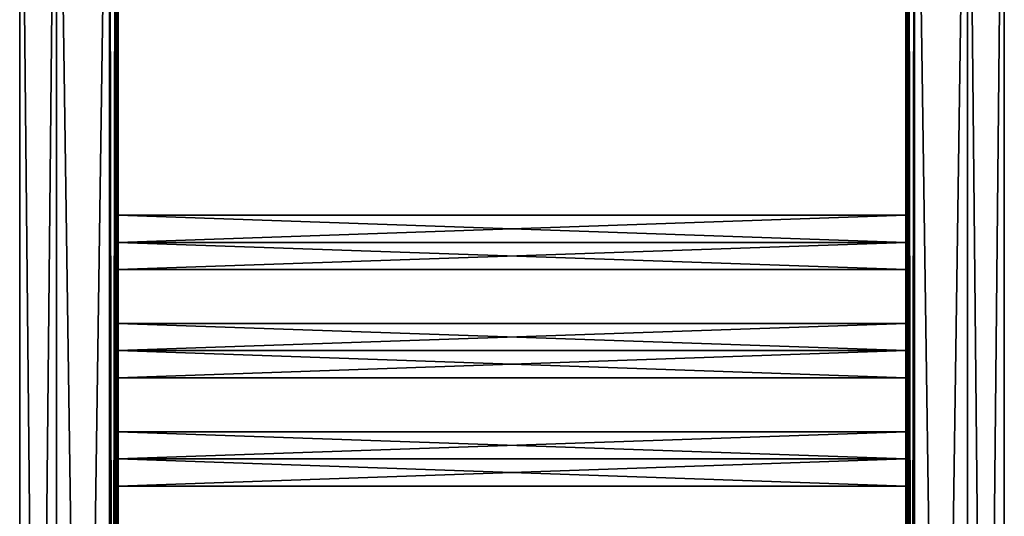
# Model space of a CAD drawing. Extents: x -200 to 200, y -831 to 754.
# Tile 216 of 256: x -200 to 200, y 351 to 552. Entities that reach past the tile are written whole.
import ezdxf

# ---------------------------------------------------------------- set-up
doc = ezdxf.new("R2010")
doc.units = 0
doc.header["$LTSCALE"] = 5.599365
for name, color, linetype in [('1', 7, 'CONTINUOUS'), ('100', 7, 'CONTINUOUS'), ('101', 7, 'CONTINUOUS'), ('102', 7, 'CONTINUOUS'), ('103', 7, 'CONTINUOUS'), ('2', 7, 'CONTINUOUS'), ('44', 7, 'CONTINUOUS'), ('46', 7, 'CONTINUOUS'), ('47', 7, 'CONTINUOUS'), ('48', 7, 'CONTINUOUS'), ('61', 7, 'CONTINUOUS'), ('62', 7, 'CONTINUOUS'), ('64', 7, 'CONTINUOUS'), ('66', 7, 'CONTINUOUS'), ('67', 7, 'CONTINUOUS'), ('68', 7, 'CONTINUOUS'), ('98', 7, 'CONTINUOUS'), ('99', 7, 'CONTINUOUS')]:
    doc.layers.add(name, color=color, linetype=linetype)

msp = doc.modelspace()

# ---------------------------------------------------------------- linework, layer by layer
at = {"layer": '1', "color": 7, "linetype": 'CONTINUOUS'}
for points in [[(-185, -747.2, -15), (-185, 747.2, -15), (-163.5, -747.2, -15), (-185, -747.2, -15)], [(-163.5, -747.2, -15), (-185, 747.2, -15), (-163.5, 747.2, -15), (-163.5, -747.2, -15)]]:
    msp.add_3dface(points, dxfattribs=at)
at = {"layer": '100', "color": 7, "linetype": 'CONTINUOUS'}
for points in [[(160, 429), (-160, 429), (-160, 418, 11), (160, 429)], [(160, 418, 11), (160, 429), (-160, 418, 11), (160, 418, 11)], [(160, 418, 11), (-160, 418, 11), (-160, 407), (160, 418, 11)], [(160, 407), (160, 418, 11), (-160, 407), (160, 407)]]:
    msp.add_3dface(points, dxfattribs=at)
at = {"layer": '101', "color": 7, "linetype": 'CONTINUOUS'}
for points in [[(-160, 429), (160, 418, -11), (-160, 418, -11), (-160, 429)], [(160, 429), (160, 418, -11), (-160, 429), (160, 429)], [(160, 407), (-160, 407), (-160, 418, -11), (160, 407)], [(160, 418, -11), (160, 407), (-160, 418, -11), (160, 418, -11)]]:
    msp.add_3dface(points, dxfattribs=at)
at = {"layer": '102', "color": 7, "linetype": 'CONTINUOUS'}
for points in [[(160, 473), (-160, 473), (-160, 462, 11), (160, 473)], [(160, 462, 11), (160, 473), (-160, 462, 11), (160, 462, 11)], [(160, 462, 11), (-160, 462, 11), (-160, 451), (160, 462, 11)], [(160, 451), (160, 462, 11), (-160, 451), (160, 451)]]:
    msp.add_3dface(points, dxfattribs=at)
at = {"layer": '103', "color": 7, "linetype": 'CONTINUOUS'}
for points in [[(-160, 473), (160, 462, -11), (-160, 462, -11), (-160, 473)], [(160, 473), (160, 462, -11), (-160, 473), (160, 473)], [(160, 451), (-160, 451), (-160, 462, -11), (160, 451)], [(160, 462, -11), (160, 451), (-160, 462, -11), (160, 462, -11)]]:
    msp.add_3dface(points, dxfattribs=at)
at = {"layer": '2', "color": 7, "linetype": 'CONTINUOUS'}
for points in [[(-185, -747.2, 15), (-163.5, 747.2, 15), (-185, 747.2, 15), (-185, -747.2, 15)], [(-163.5, -747.2, 15), (-163.5, 747.2, 15), (-185, -747.2, 15), (-163.5, -747.2, 15)]]:
    msp.add_3dface(points, dxfattribs=at)
at = {"layer": '44', "color": 7, "linetype": 'CONTINUOUS'}
for points in [[(-160, 418, -11), (-160, 747.2, -11.5), (-160, 462, -11), (-160, 418, -11)], [(-160, 330, -11), (-160, 747.2, -11.5), (-160, 374, -11), (-160, 330, -11)], [(-160, 374, -11), (-160, 747.2, -11.5), (-160, 418, -11), (-160, 374, -11)], [(-160, 747.2, -11.5), (-160, 330, -11), (-160, -66, -11.5), (-160, 747.2, -11.5)], [(-160, 462, -11), (-160, 747.2, -11.5), (-160, 594, -11), (-160, 462, -11)], [(-160, 462, 11), (-160, 747.2, 11.5), (-160, 418, 11), (-160, 462, 11)], [(-160, 594, 11), (-160, 747.2, 11.5), (-160, 462, 11), (-160, 594, 11)], [(-160, 747.2, 11.5), (-160, 154, 11.5), (-160, 374, 11), (-160, 747.2, 11.5)], [(-160, 418, 11), (-160, 747.2, 11.5), (-160, 374, 11), (-160, 418, 11)], [(-160, 473), (-160, 462, -11), (-160, 594, -11), (-160, 473)], [(-160, 473), (-160, 594, -11), (-160, 583), (-160, 473)], [(-160, 594, 11), (-160, 462, 11), (-160, 583), (-160, 594, 11)], [(-160, 462, 11), (-160, 473), (-160, 583), (-160, 462, 11)], [(-160, 429), (-160, 418, -11), (-160, 462, -11), (-160, 429)], [(-160, 451), (-160, 429), (-160, 462, -11), (-160, 451)], [(-160, 462, 11), (-160, 418, 11), (-160, 451), (-160, 462, 11)], [(-160, 418, 11), (-160, 429), (-160, 451), (-160, 418, 11)], [(-160, 385), (-160, 374, -11), (-160, 418, -11), (-160, 385)], [(-160, 407), (-160, 385), (-160, 418, -11), (-160, 407)], [(-160, 418, 11), (-160, 374, 11), (-160, 407), (-160, 418, 11)], [(-160, 374, 11), (-160, 385), (-160, 407), (-160, 374, 11)], [(-160, 341), (-160, 330, -11), (-160, 374, -11), (-160, 341)], [(-160, 363), (-160, 341), (-160, 374, -11), (-160, 363)], [(-160, 374, 11), (-160, 330, 11), (-160, 363), (-160, 374, 11)], [(-160, 330, 11), (-160, 374, 11), (-160, 154, 11.5), (-160, 330, 11)], [(-160, 330, 11), (-160, 341), (-160, 363), (-160, 330, 11)]]:
    msp.add_3dface(points, dxfattribs=at)
at = {"layer": '46', "color": 7, "linetype": 'CONTINUOUS'}
for points in [[(-185, 747.2, -15), (-200, -747.2), (-200, 747.2), (-185, 747.2, -15)], [(-185, 747.2, -15), (-185, -747.2, -15), (-200, -747.2), (-185, 747.2, -15)], [(-200, -747.2), (-185, -747.2, 15), (-200, 747.2), (-200, -747.2)], [(-185, -747.2, 15), (-185, 747.2, 15), (-200, 747.2), (-185, -747.2, 15)]]:
    msp.add_3dface(points, dxfattribs=at)
at = {"layer": '47', "color": 7, "linetype": 'CONTINUOUS'}
for points in [[(-163.5, 747.2, 15), (-161.03, -747.2, 13.97), (-161.03, 747.2, 13.97), (-163.5, 747.2, 15)], [(-163.5, 747.2, 15), (-163.5, -747.2, 15), (-161.03, -747.2, 13.97), (-163.5, 747.2, 15)], [(-160, -747.2, 11.5), (-160, 154, 11.5), (-161.03, 747.2, 13.97), (-160, -747.2, 11.5)], [(-160, 747.2, 11.5), (-161.03, 747.2, 13.97), (-160, 154, 11.5), (-160, 747.2, 11.5)], [(-161.03, -747.2, 13.97), (-160, -747.2, 11.5), (-161.03, 747.2, 13.97), (-161.03, -747.2, 13.97)]]:
    msp.add_3dface(points, dxfattribs=at)
at = {"layer": '48', "color": 7, "linetype": 'CONTINUOUS'}
for points in [[(-161.03, -747.2, -13.97), (-163.5, -747.2, -15), (-161.03, 747.2, -13.97), (-161.03, -747.2, -13.97)], [(-163.5, -747.2, -15), (-163.5, 747.2, -15), (-161.03, 747.2, -13.97), (-163.5, -747.2, -15)], [(-160, 747.2, -11.5), (-160, -66, -11.5), (-161.03, -747.2, -13.97), (-160, 747.2, -11.5)], [(-160, 747.2, -11.5), (-161.03, -747.2, -13.97), (-161.03, 747.2, -13.97), (-160, 747.2, -11.5)]]:
    msp.add_3dface(points, dxfattribs=at)
at = {"layer": '61', "color": 7, "linetype": 'CONTINUOUS'}
for points in [[(185, 747.2, -15), (185, -747.2, -15), (163.5, 747.2, -15), (185, 747.2, -15)], [(163.5, 747.2, -15), (185, -747.2, -15), (163.5, -747.2, -15), (163.5, 747.2, -15)]]:
    msp.add_3dface(points, dxfattribs=at)
at = {"layer": '62', "color": 7, "linetype": 'CONTINUOUS'}
for points in [[(185, 747.2, 15), (163.5, -747.2, 15), (185, -747.2, 15), (185, 747.2, 15)], [(163.5, 747.2, 15), (163.5, -747.2, 15), (185, 747.2, 15), (163.5, 747.2, 15)]]:
    msp.add_3dface(points, dxfattribs=at)
at = {"layer": '64', "color": 7, "linetype": 'CONTINUOUS'}
for points in [[(160, 594, -11), (160, 747.2, -11.5), (160, 462, -11), (160, 594, -11)], [(160, 462, -11), (160, 747.2, -11.5), (160, 418, -11), (160, 462, -11)], [(160, 330, 11), (160, 747.2, 11.5), (160, 374, 11), (160, 330, 11)], [(160, 374, 11), (160, 747.2, 11.5), (160, 418, 11), (160, 374, 11)], [(160, 418, 11), (160, 747.2, 11.5), (160, 462, 11), (160, 418, 11)], [(160, 462, 11), (160, 747.2, 11.5), (160, 594, 11), (160, 462, 11)], [(160, 747.2, -11.5), (160, 154, -11.5), (160, 374, -11), (160, 747.2, -11.5)], [(160, 418, -11), (160, 747.2, -11.5), (160, 374, -11), (160, 418, -11)], [(160, 747.2, 11.5), (160, 330, 11), (160, -66, 11.5), (160, 747.2, 11.5)], [(160, 473), (160, 462, 11), (160, 594, 11), (160, 473)], [(160, 583), (160, 473), (160, 594, 11), (160, 583)], [(160, 594, -11), (160, 462, -11), (160, 583), (160, 594, -11)], [(160, 462, -11), (160, 473), (160, 583), (160, 462, -11)], [(160, 462, -11), (160, 418, -11), (160, 451), (160, 462, -11)], [(160, 451), (160, 429), (160, 462, 11), (160, 451)], [(160, 429), (160, 418, 11), (160, 462, 11), (160, 429)], [(160, 418, -11), (160, 429), (160, 451), (160, 418, -11)], [(160, 418, -11), (160, 374, -11), (160, 407), (160, 418, -11)], [(160, 407), (160, 385), (160, 418, 11), (160, 407)], [(160, 385), (160, 374, 11), (160, 418, 11), (160, 385)], [(160, 374, -11), (160, 385), (160, 407), (160, 374, -11)], [(160, 341), (160, 330, 11), (160, 374, 11), (160, 341)], [(160, 363), (160, 341), (160, 374, 11), (160, 363)], [(160, 374, -11), (160, 330, -11), (160, 363), (160, 374, -11)], [(160, 330, -11), (160, 374, -11), (160, 154, -11.5), (160, 330, -11)], [(160, 330, -11), (160, 341), (160, 363), (160, 330, -11)]]:
    msp.add_3dface(points, dxfattribs=at)
at = {"layer": '66', "color": 7, "linetype": 'CONTINUOUS'}
for points in [[(185, 747.2, 15), (185, -747.2, 15), (200, -747.2), (185, 747.2, 15)], [(185, -747.2, -15), (185, 747.2, -15), (200, 747.2), (185, -747.2, -15)], [(200, 747.2), (185, 747.2, 15), (200, -747.2), (200, 747.2)], [(185, -747.2, -15), (200, 747.2), (200, -747.2), (185, -747.2, -15)]]:
    msp.add_3dface(points, dxfattribs=at)
at = {"layer": '67', "color": 7, "linetype": 'CONTINUOUS'}
for points in [[(160, 747.2, 11.5), (161.03, -747.2, 13.97), (161.03, 747.2, 13.97), (160, 747.2, 11.5)], [(160, 747.2, 11.5), (160, -66, 11.5), (161.03, -747.2, 13.97), (160, 747.2, 11.5)], [(163.5, -747.2, 15), (163.5, 747.2, 15), (161.03, 747.2, 13.97), (163.5, -747.2, 15)], [(161.03, -747.2, 13.97), (163.5, -747.2, 15), (161.03, 747.2, 13.97), (161.03, -747.2, 13.97)]]:
    msp.add_3dface(points, dxfattribs=at)
at = {"layer": '68', "color": 7, "linetype": 'CONTINUOUS'}
for points in [[(161.03, -747.2, -13.97), (160, -747.2, -11.5), (161.03, 747.2, -13.97), (161.03, -747.2, -13.97)], [(160, -747.2, -11.5), (160, 154, -11.5), (161.03, 747.2, -13.97), (160, -747.2, -11.5)], [(160, 747.2, -11.5), (161.03, 747.2, -13.97), (160, 154, -11.5), (160, 747.2, -11.5)], [(163.5, 747.2, -15), (161.03, -747.2, -13.97), (161.03, 747.2, -13.97), (163.5, 747.2, -15)], [(163.5, 747.2, -15), (163.5, -747.2, -15), (161.03, -747.2, -13.97), (163.5, 747.2, -15)]]:
    msp.add_3dface(points, dxfattribs=at)
at = {"layer": '98', "color": 7, "linetype": 'CONTINUOUS'}
for points in [[(160, 374, 11), (160, 385), (-160, 374, 11), (160, 374, 11)], [(160, 385), (-160, 385), (-160, 374, 11), (160, 385)], [(160, 363), (160, 374, 11), (-160, 363), (160, 363)], [(160, 374, 11), (-160, 374, 11), (-160, 363), (160, 374, 11)]]:
    msp.add_3dface(points, dxfattribs=at)
at = {"layer": '99', "color": 7, "linetype": 'CONTINUOUS'}
for points in [[(160, 385), (160, 374, -11), (-160, 385), (160, 385)], [(-160, 385), (160, 374, -11), (-160, 374, -11), (-160, 385)], [(160, 374, -11), (160, 363), (-160, 374, -11), (160, 374, -11)], [(160, 363), (-160, 363), (-160, 374, -11), (160, 363)]]:
    msp.add_3dface(points, dxfattribs=at)

doc.saveas('drawing.dxf')
